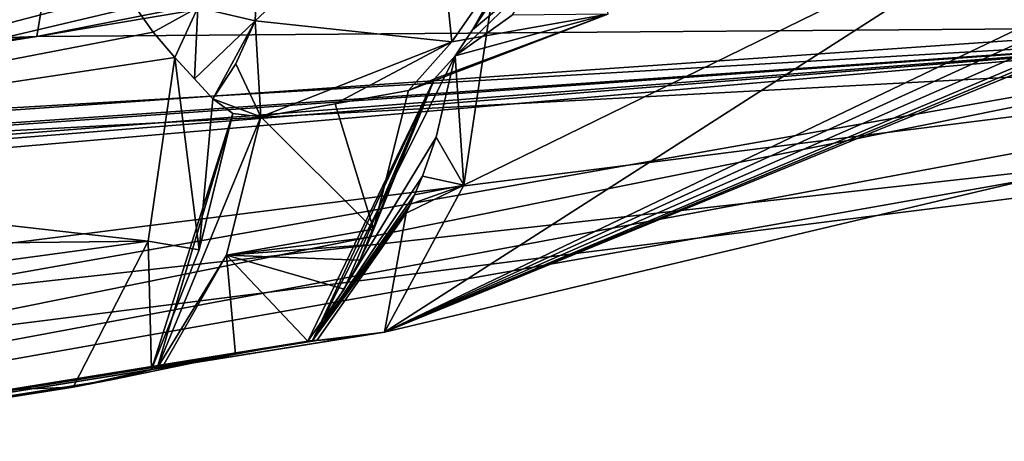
# Model space of a CAD drawing. Header units: millimetres. Extents: x -108 to 102, y -29 to 80.
# Tile 59 of 256: x -59.468 to -58.482, y 24.582 to 25.004. Entities that reach past the tile are written whole.
import ezdxf

# ---------------------------------------------------------------- set-up
doc = ezdxf.new("R2010")
doc.units = ezdxf.units.MM
doc.header["$LTSCALE"] = 65.185185
for name, color, linetype in [('1134', 7, 'CONTINUOUS'), ('115', 7, 'CONTINUOUS'), ('116', 7, 'CONTINUOUS'), ('1164', 7, 'CONTINUOUS'), ('1171', 7, 'CONTINUOUS'), ('1206', 7, 'CONTINUOUS'), ('1302', 7, 'CONTINUOUS'), ('1311', 7, 'CONTINUOUS'), ('1486', 7, 'CONTINUOUS'), ('1770', 7, 'CONTINUOUS'), ('1772', 7, 'CONTINUOUS'), ('1801', 7, 'CONTINUOUS'), ('1891', 7, 'CONTINUOUS'), ('1993', 7, 'CONTINUOUS'), ('2169', 7, 'CONTINUOUS'), ('2232', 7, 'CONTINUOUS'), ('360', 7, 'CONTINUOUS'), ('397', 7, 'CONTINUOUS'), ('398', 7, 'CONTINUOUS'), ('440', 7, 'CONTINUOUS'), ('458', 7, 'CONTINUOUS'), ('719', 7, 'CONTINUOUS'), ('722', 7, 'CONTINUOUS'), ('732', 7, 'CONTINUOUS'), ('739', 7, 'CONTINUOUS'), ('827', 7, 'CONTINUOUS'), ('940', 7, 'CONTINUOUS')]:
    doc.layers.add(name, color=color, linetype=linetype)

msp = doc.modelspace()

# ---------------------------------------------------------------- linework, layer by layer
at = {"layer": '1134', "linetype": 'CONTINUOUS'}
for points in [[(-59.01443, 24.99354, 223.71541), (-58.94246, 25.05359, 223.64459), (-58.97044, 25.07211, 223.69909), (-59.01443, 24.99354, 223.71541)], [(-58.99555, 25.02182, 223.73089), (-59.01443, 24.99354, 223.71541), (-58.97044, 25.07211, 223.69909), (-58.99555, 25.02182, 223.73089)], [(-58.94246, 25.05359, 223.64459), (-59.03185, 24.96738, 223.70126), (-58.97493, 25.00808, 223.6717), (-58.94246, 25.05359, 223.64459)], [(-59.03185, 24.96738, 223.70126), (-58.94246, 25.05359, 223.64459), (-59.01443, 24.99354, 223.71541), (-59.03185, 24.96738, 223.70126)]]:
    msp.add_3dface(points, dxfattribs=at)
at = {"layer": '115', "linetype": 'CONTINUOUS'}
for points in [[(-92.5, -10.5, 82.05), (-2.5, -10.5, 82.05), (-77.03031, 29.16748, 82.05), (-92.5, -10.5, 82.05)], [(-77.03031, 29.16748, 82.05), (-2.5, -10.5, 82.05), (-65.50013, 26, 82.05), (-77.03031, 29.16748, 82.05)], [(-65.50013, 26, 82.05), (-2.5, -10.5, 82.05), (-53.96998, 29.16731, 82.05), (-65.50013, 26, 82.05)]]:
    msp.add_3dface(points, dxfattribs=at)
at = {"layer": '116', "linetype": 'CONTINUOUS'}
for points in [[(-92.5, -10.5, 80.05), (-2.5, 79.5, 80.05), (-2.5, -10.5, 80.05), (-92.5, -10.5, 80.05)], [(-2.5, 79.5, 80.05), (-92.5, -10.5, 80.05), (-61.38548, 28.83693, 80.05), (-2.5, 79.5, 80.05)]]:
    msp.add_3dface(points, dxfattribs=at)
at = {"layer": '1164', "linetype": 'CONTINUOUS'}
for points in [[(-59.28814, 24.77322, 223.53438), (-59.2747, 24.92446, 223.45789), (-59.25456, 24.90976, 223.48038), (-59.28814, 24.77322, 223.53438)], [(-59.33586, 24.65343, 223.64519), (-59.28814, 24.77322, 223.53438), (-59.25456, 24.90976, 223.48038), (-59.33586, 24.65343, 223.64519)], [(-59.33018, 24.65498, 223.64952), (-59.33586, 24.65343, 223.64519), (-59.25456, 24.90976, 223.48038), (-59.33018, 24.65498, 223.64952)], [(-59.22655, 24.90648, 223.50927), (-59.33018, 24.65498, 223.64952), (-59.25456, 24.90976, 223.48038), (-59.22655, 24.90648, 223.50927)], [(-59.26081, 24.76791, 223.5687), (-59.33018, 24.65498, 223.64952), (-59.22655, 24.90648, 223.50927), (-59.26081, 24.76791, 223.5687)], [(-59.32503, 24.65611, 223.65404), (-59.33018, 24.65498, 223.64952), (-59.26081, 24.76791, 223.5687), (-59.32503, 24.65611, 223.65404)]]:
    msp.add_3dface(points, dxfattribs=at)
at = {"layer": '1171', "linetype": 'CONTINUOUS'}
for points in [[(-58.99555, 25.02182, 223.73089), (-59.02337, 24.8379, 223.7897), (-59.03185, 24.96738, 223.70126), (-58.99555, 25.02182, 223.73089)], [(-58.99555, 25.02182, 223.73089), (-59.03185, 24.96738, 223.70126), (-59.01443, 24.99354, 223.71541), (-58.99555, 25.02182, 223.73089)], [(-59.03185, 24.96738, 223.70126), (-59.02337, 24.8379, 223.7897), (-59.05104, 24.88586, 223.71757), (-59.03185, 24.96738, 223.70126)], [(-59.02337, 24.8379, 223.7897), (-59.06477, 24.847, 223.72874), (-59.05104, 24.88586, 223.71757), (-59.02337, 24.8379, 223.7897)], [(-59.02337, 24.8379, 223.7897), (-59.07263, 24.82819, 223.73504), (-59.06477, 24.847, 223.72874), (-59.02337, 24.8379, 223.7897)], [(-59.02337, 24.8379, 223.7897), (-59.10258, 24.691, 223.89072), (-59.08114, 24.8098, 223.74182), (-59.02337, 24.8379, 223.7897)], [(-59.02337, 24.8379, 223.7897), (-59.08114, 24.8098, 223.74182), (-59.0768, 24.81894, 223.73837), (-59.02337, 24.8379, 223.7897)], [(-59.02337, 24.8379, 223.7897), (-59.0768, 24.81894, 223.73837), (-59.07263, 24.82819, 223.73504), (-59.02337, 24.8379, 223.7897)], [(-59.10258, 24.691, 223.89072), (-59.17029, 24.68268, 223.81111), (-59.08114, 24.8098, 223.74182), (-59.10258, 24.691, 223.89072)], [(-59.17029, 24.68268, 223.81111), (-59.10258, 24.691, 223.89072), (-59.1387, 24.68535, 223.85059), (-59.17029, 24.68268, 223.81111)]]:
    msp.add_3dface(points, dxfattribs=at)
at = {"layer": '1206', "linetype": 'CONTINUOUS'}
for points in [[(-61.66654, 24.36181, 222.53799), (-61.49934, 24.30603, 222.22165), (-58.07011, 24.99732, 226.14215), (-61.66654, 24.36181, 222.53799)], [(-61.49934, 24.30603, 222.22165), (-57.74603, 24.96926, 225.98301), (-58.07011, 24.99732, 226.14215), (-61.49934, 24.30603, 222.22165)]]:
    msp.add_3dface(points, dxfattribs=at)
at = {"layer": '1302', "linetype": 'CONTINUOUS'}
for points in [[(-57.32888, 25.3483, 223.81361), (-62.3789, 24.71117, 220.20025), (-57.12664, 25.07659, 223.71231), (-57.32888, 25.3483, 223.81361)], [(-62.3789, 24.71117, 220.20025), (-62.30182, 24.42367, 220.00946), (-57.12664, 25.07659, 223.71231), (-62.3789, 24.71117, 220.20025)]]:
    msp.add_3dface(points, dxfattribs=at)
at = {"layer": '1311', "linetype": 'CONTINUOUS'}
for points in [[(-55.84086, 25.53975, 223.01422), (-56.80304, 25.03576, 223.48076), (-61.36933, 24.79142, 218.77025), (-55.84086, 25.53975, 223.01422)], [(-56.80304, 25.03576, 223.48076), (-62.17823, 24.35761, 219.63481), (-61.36933, 24.79142, 218.77025), (-56.80304, 25.03576, 223.48076)]]:
    msp.add_3dface(points, dxfattribs=at)
at = {"layer": '1486', "linetype": 'CONTINUOUS'}
for points in [[(-55.84086, 25.53975, 223.01422), (-61.36933, 24.79142, 218.77025), (-61.11736, 24.88056, 218.75453), (-55.84086, 25.53975, 223.01422)], [(-61.02612, 25.00464, 218.73265), (-55.84086, 25.53975, 223.01422), (-61.11736, 24.88056, 218.75453), (-61.02612, 25.00464, 218.73265)]]:
    msp.add_3dface(points, dxfattribs=at)
at = {"layer": '1770', "linetype": 'CONTINUOUS'}
for points in [[(-58.90236, 25.17221, 223.11674), (-58.87914, 25.00904, 223.45301), (-59.03509, 24.98133, 223.29726), (-58.90236, 25.17221, 223.11674)], [(-58.87914, 25.00904, 223.45301), (-59.07848, 24.93265, 223.65766), (-59.03509, 24.98133, 223.29726), (-58.87914, 25.00904, 223.45301)], [(-59.22655, 24.90648, 223.50927), (-59.03509, 24.98133, 223.29726), (-59.15207, 24.91949, 223.58303), (-59.22655, 24.90648, 223.50927)], [(-59.03509, 24.98133, 223.29726), (-59.07848, 24.93265, 223.65766), (-59.15207, 24.91949, 223.58303), (-59.03509, 24.98133, 223.29726)]]:
    msp.add_3dface(points, dxfattribs=at)
at = {"layer": '1772', "linetype": 'CONTINUOUS'}
for points in [[(-59.23231, 25.00238, 223.35412), (-59.05414, 25.16806, 223.13207), (-59.03509, 24.98133, 223.29726), (-59.23231, 25.00238, 223.35412)], [(-59.05414, 25.16806, 223.13207), (-58.90236, 25.17221, 223.11674), (-59.03509, 24.98133, 223.29726), (-59.05414, 25.16806, 223.13207)], [(-59.23231, 25.00238, 223.35412), (-59.22655, 24.90648, 223.50927), (-59.25163, 24.95922, 223.39436), (-59.23231, 25.00238, 223.35412)], [(-59.22655, 24.90648, 223.50927), (-59.23231, 25.00238, 223.35412), (-59.03509, 24.98133, 223.29726), (-59.22655, 24.90648, 223.50927)], [(-59.22655, 24.90648, 223.50927), (-59.2747, 24.92446, 223.45789), (-59.25163, 24.95922, 223.39436), (-59.22655, 24.90648, 223.50927)], [(-59.2747, 24.92446, 223.45789), (-59.22655, 24.90648, 223.50927), (-59.25456, 24.90976, 223.48038), (-59.2747, 24.92446, 223.45789)]]:
    msp.add_3dface(points, dxfattribs=at)
at = {"layer": '1801', "linetype": 'CONTINUOUS'}
for points in [[(-59.10258, 24.691, 223.89072), (-57.88129, 24.98, 225.52974), (-61.49934, 24.30603, 222.22165), (-59.10258, 24.691, 223.89072)], [(-57.88129, 24.98, 225.52974), (-57.74603, 24.96926, 225.98301), (-61.49934, 24.30603, 222.22165), (-57.88129, 24.98, 225.52974)], [(-59.1387, 24.68535, 223.85059), (-59.10258, 24.691, 223.89072), (-61.49934, 24.30603, 222.22165), (-59.1387, 24.68535, 223.85059)], [(-59.17029, 24.68268, 223.81111), (-59.1387, 24.68535, 223.85059), (-61.49934, 24.30603, 222.22165), (-59.17029, 24.68268, 223.81111)], [(-59.17473, 24.68245, 223.80532), (-59.17029, 24.68268, 223.81111), (-61.49934, 24.30603, 222.22165), (-59.17473, 24.68245, 223.80532)], [(-59.17928, 24.68187, 223.8001), (-59.17473, 24.68245, 223.80532), (-61.49934, 24.30603, 222.22165), (-59.17928, 24.68187, 223.8001)], [(-59.17928, 24.68187, 223.8001), (-61.49934, 24.30603, 222.22165), (-59.25171, 24.66892, 223.72665), (-59.17928, 24.68187, 223.8001)], [(-61.49934, 24.30603, 222.22165), (-59.37464, 24.64367, 223.61414), (-59.25171, 24.66892, 223.72665), (-61.49934, 24.30603, 222.22165)], [(-59.37464, 24.64367, 223.61414), (-59.32503, 24.65611, 223.65404), (-59.25171, 24.66892, 223.72665), (-59.37464, 24.64367, 223.61414)], [(-59.37464, 24.64367, 223.61414), (-59.33586, 24.65343, 223.64519), (-59.32503, 24.65611, 223.65404), (-59.37464, 24.64367, 223.61414)], [(-59.33586, 24.65343, 223.64519), (-59.33018, 24.65498, 223.64952), (-59.32503, 24.65611, 223.65404), (-59.33586, 24.65343, 223.64519)], [(-59.4145, 24.63588, 223.57813), (-59.37464, 24.64367, 223.61414), (-61.49934, 24.30603, 222.22165), (-59.4145, 24.63588, 223.57813)], [(-59.4145, 24.63588, 223.57813), (-61.49934, 24.30603, 222.22165), (-60.11077, 24.5307, 222.98161), (-59.4145, 24.63588, 223.57813)]]:
    msp.add_3dface(points, dxfattribs=at)
at = {"layer": '1891', "linetype": 'CONTINUOUS'}
for points in [[(-59.07848, 24.93265, 223.65766), (-59.11354, 24.79394, 223.71628), (-59.15207, 24.91949, 223.58303), (-59.07848, 24.93265, 223.65766)], [(-59.11354, 24.79394, 223.71628), (-59.22655, 24.90648, 223.50927), (-59.15207, 24.91949, 223.58303), (-59.11354, 24.79394, 223.71628)], [(-59.11354, 24.79394, 223.71628), (-59.26081, 24.76791, 223.5687), (-59.22655, 24.90648, 223.50927), (-59.11354, 24.79394, 223.71628)], [(-59.11354, 24.79394, 223.71628), (-59.1168, 24.78602, 223.72086), (-59.26081, 24.76791, 223.5687), (-59.11354, 24.79394, 223.71628)], [(-59.1168, 24.78602, 223.72086), (-59.12018, 24.77822, 223.72553), (-59.26081, 24.76791, 223.5687), (-59.1168, 24.78602, 223.72086)], [(-59.12018, 24.77822, 223.72553), (-59.1273, 24.76295, 223.73515), (-59.26081, 24.76791, 223.5687), (-59.12018, 24.77822, 223.72553)], [(-59.32503, 24.65611, 223.65404), (-59.26081, 24.76791, 223.5687), (-59.25171, 24.66892, 223.72665), (-59.32503, 24.65611, 223.65404)], [(-59.1429, 24.73383, 223.7555), (-59.17928, 24.68187, 223.8001), (-59.26081, 24.76791, 223.5687), (-59.1429, 24.73383, 223.7555)], [(-59.26081, 24.76791, 223.5687), (-59.17928, 24.68187, 223.8001), (-59.25171, 24.66892, 223.72665), (-59.26081, 24.76791, 223.5687)], [(-59.1273, 24.76295, 223.73515), (-59.1429, 24.73383, 223.7555), (-59.26081, 24.76791, 223.5687), (-59.1273, 24.76295, 223.73515)]]:
    msp.add_3dface(points, dxfattribs=at)
at = {"layer": '1993', "linetype": 'CONTINUOUS'}
for points in [[(-59.31269, 24.96578, 223.41307), (-59.33926, 24.78208, 223.47313), (-60.02061, 24.85884, 222.80657), (-59.31269, 24.96578, 223.41307)], [(-59.33926, 24.78208, 223.47313), (-60.78944, 24.76543, 222.27684), (-60.02061, 24.85884, 222.80657), (-59.33926, 24.78208, 223.47313)], [(-59.33926, 24.78208, 223.47313), (-59.4145, 24.63588, 223.57813), (-60.80958, 24.58261, 222.34186), (-59.33926, 24.78208, 223.47313)], [(-60.78944, 24.76543, 222.27684), (-59.33926, 24.78208, 223.47313), (-60.80958, 24.58261, 222.34186), (-60.78944, 24.76543, 222.27684)], [(-60.80958, 24.58261, 222.34186), (-59.4145, 24.63588, 223.57813), (-60.11077, 24.5307, 222.98161), (-60.80958, 24.58261, 222.34186)]]:
    msp.add_3dface(points, dxfattribs=at)
at = {"layer": '2169', "linetype": 'CONTINUOUS'}
for points in [[(-58.49632, 25.16796, 225.03672), (-58.07011, 24.99732, 226.14215), (-58.09172, 25.28212, 225.68419), (-58.49632, 25.16796, 225.03672)], [(-58.56927, 25.17001, 224.90934), (-58.64141, 25.15252, 224.81016), (-58.07011, 24.99732, 226.14215), (-58.56927, 25.17001, 224.90934)], [(-58.56927, 25.17001, 224.90934), (-58.07011, 24.99732, 226.14215), (-58.53371, 25.16316, 224.97758), (-58.56927, 25.17001, 224.90934)], [(-58.07011, 24.99732, 226.14215), (-58.49632, 25.16796, 225.03672), (-58.53371, 25.16316, 224.97758), (-58.07011, 24.99732, 226.14215)], [(-58.64141, 25.15252, 224.81016), (-58.71502, 25.13522, 224.71203), (-58.07011, 24.99732, 226.14215), (-58.64141, 25.15252, 224.81016)], [(-58.07011, 24.99732, 226.14215), (-58.71502, 25.13522, 224.71203), (-58.78935, 25.09784, 224.63807), (-58.07011, 24.99732, 226.14215)], [(-58.82651, 25.10998, 224.56887), (-59.45074, 24.98661, 223.86922), (-58.78935, 25.09784, 224.63807), (-58.82651, 25.10998, 224.56887)], [(-59.45074, 24.98661, 223.86922), (-58.07011, 24.99732, 226.14215), (-58.78935, 25.09784, 224.63807), (-59.45074, 24.98661, 223.86922)], [(-61.26544, 24.72131, 222.50365), (-61.66654, 24.36181, 222.53799), (-58.07011, 24.99732, 226.14215), (-61.26544, 24.72131, 222.50365)], [(-60.61515, 24.79355, 222.91334), (-61.26544, 24.72131, 222.50365), (-58.07011, 24.99732, 226.14215), (-60.61515, 24.79355, 222.91334)], [(-60.61515, 24.79355, 222.91334), (-58.07011, 24.99732, 226.14215), (-60.55675, 24.80567, 222.9502), (-60.61515, 24.79355, 222.91334)], [(-58.07011, 24.99732, 226.14215), (-60.49135, 24.83037, 222.98313), (-60.55675, 24.80567, 222.9502), (-58.07011, 24.99732, 226.14215)], [(-60.49135, 24.83037, 222.98313), (-58.07011, 24.99732, 226.14215), (-60.21555, 24.84582, 223.2088), (-60.49135, 24.83037, 222.98313)], [(-58.07011, 24.99732, 226.14215), (-60.15017, 24.87608, 223.24237), (-60.21555, 24.84582, 223.2088), (-58.07011, 24.99732, 226.14215)], [(-59.45074, 24.98661, 223.86922), (-60.15017, 24.87608, 223.24237), (-58.07011, 24.99732, 226.14215), (-59.45074, 24.98661, 223.86922)]]:
    msp.add_3dface(points, dxfattribs=at)
at = {"layer": '2232', "linetype": 'CONTINUOUS'}
for points in [[(-59.35214, 25.0164, 223.36564), (-59.28968, 25.0157, 223.37917), (-59.33419, 24.99118, 223.38755), (-59.35214, 25.0164, 223.36564)], [(-59.28968, 25.0157, 223.37917), (-59.31269, 24.96578, 223.41307), (-59.33419, 24.99118, 223.38755), (-59.28968, 25.0157, 223.37917)], [(-59.29295, 24.94444, 223.43628), (-59.31269, 24.96578, 223.41307), (-59.28968, 25.0157, 223.37917), (-59.29295, 24.94444, 223.43628)], [(-59.23231, 25.00238, 223.35412), (-59.29295, 24.94444, 223.43628), (-59.28968, 25.0157, 223.37917), (-59.23231, 25.00238, 223.35412)], [(-59.23231, 25.00238, 223.35412), (-59.2747, 24.92446, 223.45789), (-59.29295, 24.94444, 223.43628), (-59.23231, 25.00238, 223.35412)], [(-59.2747, 24.92446, 223.45789), (-59.23231, 25.00238, 223.35412), (-59.25163, 24.95922, 223.39436), (-59.2747, 24.92446, 223.45789)]]:
    msp.add_3dface(points, dxfattribs=at)
at = {"layer": '360', "linetype": 'CONTINUOUS'}
msp.add_3dface([(-59.23231, 25.00238, 223.35412), (-59.23106, 25.02605, 223.34687), (-59.05414, 25.16806, 223.13207), (-59.23231, 25.00238, 223.35412)], dxfattribs=at)
at = {"layer": '397', "linetype": 'CONTINUOUS'}
msp.add_3dface([(-62.3789, 24.71117, 220.20025), (-57.32888, 25.3483, 223.81361), (-62.37885, 25.03355, 220.14343), (-62.3789, 24.71117, 220.20025)], dxfattribs=at)
at = {"layer": '398', "linetype": 'CONTINUOUS'}
for points in [[(-59.31269, 24.96578, 223.41307), (-59.28814, 24.77322, 223.53438), (-59.33926, 24.78208, 223.47313), (-59.31269, 24.96578, 223.41307)], [(-59.2747, 24.92446, 223.45789), (-59.28814, 24.77322, 223.53438), (-59.31269, 24.96578, 223.41307), (-59.2747, 24.92446, 223.45789)], [(-59.29295, 24.94444, 223.43628), (-59.2747, 24.92446, 223.45789), (-59.31269, 24.96578, 223.41307), (-59.29295, 24.94444, 223.43628)], [(-59.33586, 24.65343, 223.64519), (-59.4145, 24.63588, 223.57813), (-59.33926, 24.78208, 223.47313), (-59.33586, 24.65343, 223.64519)], [(-59.28814, 24.77322, 223.53438), (-59.33586, 24.65343, 223.64519), (-59.33926, 24.78208, 223.47313), (-59.28814, 24.77322, 223.53438)], [(-59.37464, 24.64367, 223.61414), (-59.4145, 24.63588, 223.57813), (-59.33586, 24.65343, 223.64519), (-59.37464, 24.64367, 223.61414)]]:
    msp.add_3dface(points, dxfattribs=at)
at = {"layer": '440', "linetype": 'CONTINUOUS'}
for points in [[(-57.85385, 25.26037, 225.2335), (-59.10258, 24.691, 223.89072), (-57.86774, 25.28171, 225.20481), (-57.85385, 25.26037, 225.2335)], [(-57.86774, 25.28171, 225.20481), (-59.10258, 24.691, 223.89072), (-58.39214, 25.1466, 224.43853), (-57.86774, 25.28171, 225.20481)], [(-57.84216, 25.24079, 225.2606), (-59.10258, 24.691, 223.89072), (-57.85385, 25.26037, 225.2335), (-57.84216, 25.24079, 225.2606)], [(-57.88129, 24.98, 225.52974), (-59.10258, 24.691, 223.89072), (-57.75889, 25.24133, 225.41334), (-57.88129, 24.98, 225.52974)], [(-57.75889, 25.24133, 225.41334), (-59.10258, 24.691, 223.89072), (-57.81142, 25.22543, 225.32314), (-57.75889, 25.24133, 225.41334)], [(-57.82835, 25.22658, 225.29156), (-59.10258, 24.691, 223.89072), (-57.84216, 25.24079, 225.2606), (-57.82835, 25.22658, 225.29156)], [(-57.81142, 25.22543, 225.32314), (-59.10258, 24.691, 223.89072), (-57.82835, 25.22658, 225.29156), (-57.81142, 25.22543, 225.32314)], [(-59.10258, 24.691, 223.89072), (-59.02337, 24.8379, 223.7897), (-58.39214, 25.1466, 224.43853), (-59.10258, 24.691, 223.89072)], [(-59.02337, 24.8379, 223.7897), (-58.99555, 25.02182, 223.73089), (-58.39214, 25.1466, 224.43853), (-59.02337, 24.8379, 223.7897)]]:
    msp.add_3dface(points, dxfattribs=at)
at = {"layer": '458', "linetype": 'CONTINUOUS'}
for points in [[(-59.07848, 24.93265, 223.65766), (-58.87914, 25.00904, 223.45301), (-59.05269, 24.94447, 223.68282), (-59.07848, 24.93265, 223.65766)], [(-58.87914, 25.00904, 223.45301), (-59.03185, 24.96738, 223.70126), (-59.05269, 24.94447, 223.68282), (-58.87914, 25.00904, 223.45301)], [(-58.97493, 25.00808, 223.6717), (-59.03185, 24.96738, 223.70126), (-58.87914, 25.00904, 223.45301), (-58.97493, 25.00808, 223.6717)]]:
    msp.add_3dface(points, dxfattribs=at)
at = {"layer": '719', "linetype": 'CONTINUOUS'}
msp.add_3dface([(-59.23106, 25.02605, 223.34687), (-59.23231, 25.00238, 223.35412), (-59.28968, 25.0157, 223.37917), (-59.23106, 25.02605, 223.34687)], dxfattribs=at)
at = {"layer": '722', "linetype": 'CONTINUOUS'}
for points in [[(-62.30182, 24.42367, 220.00946), (-56.80304, 25.03576, 223.48076), (-57.12664, 25.07659, 223.71231), (-62.30182, 24.42367, 220.00946)], [(-62.17823, 24.35761, 219.63481), (-56.80304, 25.03576, 223.48076), (-62.30182, 24.42367, 220.00946), (-62.17823, 24.35761, 219.63481)]]:
    msp.add_3dface(points, dxfattribs=at)
at = {"layer": '732', "linetype": 'CONTINUOUS'}
for points in [[(-59.45074, 24.98661, 223.86922), (-58.82651, 25.10998, 224.56887), (-59.43737, 25.06757, 223.84161), (-59.45074, 24.98661, 223.86922)], [(-60.10303, 24.96181, 223.24181), (-59.45074, 24.98661, 223.86922), (-59.43737, 25.06757, 223.84161), (-60.10303, 24.96181, 223.24181)], [(-60.15017, 24.87608, 223.24237), (-59.45074, 24.98661, 223.86922), (-60.11818, 24.91362, 223.24538), (-60.15017, 24.87608, 223.24237)], [(-60.11818, 24.91362, 223.24538), (-59.45074, 24.98661, 223.86922), (-60.10303, 24.96181, 223.24181), (-60.11818, 24.91362, 223.24538)]]:
    msp.add_3dface(points, dxfattribs=at)
at = {"layer": '739', "linetype": 'CONTINUOUS'}
for points in [[(-59.39065, 25.57771, 223.22953), (-60.02061, 24.85884, 222.80657), (-60.02062, 25.48371, 222.69639), (-59.39065, 25.57771, 223.22953)], [(-59.39065, 25.57771, 223.22953), (-59.38039, 25.31167, 223.28629), (-60.02061, 24.85884, 222.80657), (-59.39065, 25.57771, 223.22953)], [(-59.38039, 25.31167, 223.28629), (-59.37014, 25.04521, 223.34315), (-60.02061, 24.85884, 222.80657), (-59.38039, 25.31167, 223.28629)], [(-59.37014, 25.04521, 223.34315), (-59.36115, 25.03098, 223.35434), (-60.02061, 24.85884, 222.80657), (-59.37014, 25.04521, 223.34315)], [(-59.36115, 25.03098, 223.35434), (-59.35214, 25.0164, 223.36564), (-60.02061, 24.85884, 222.80657), (-59.36115, 25.03098, 223.35434)], [(-60.02061, 24.85884, 222.80657), (-59.35214, 25.0164, 223.36564), (-59.33419, 24.99118, 223.38755), (-60.02061, 24.85884, 222.80657)], [(-59.31269, 24.96578, 223.41307), (-60.02061, 24.85884, 222.80657), (-59.33419, 24.99118, 223.38755), (-59.31269, 24.96578, 223.41307)]]:
    msp.add_3dface(points, dxfattribs=at)
at = {"layer": '827', "linetype": 'CONTINUOUS'}
for points in [[(-60.10249, 24.97304, 223.24027), (-59.43737, 25.06757, 223.84161), (-60.11285, 25.55984, 223.12818), (-60.10249, 24.97304, 223.24027)], [(-60.10303, 24.96181, 223.24181), (-59.43737, 25.06757, 223.84161), (-60.10249, 24.97304, 223.24027), (-60.10303, 24.96181, 223.24181)]]:
    msp.add_3dface(points, dxfattribs=at)
at = {"layer": '940', "linetype": 'CONTINUOUS'}
for points in [[(-59.05269, 24.94447, 223.68282), (-59.03185, 24.96738, 223.70126), (-59.17473, 24.68245, 223.80532), (-59.05269, 24.94447, 223.68282)], [(-59.17473, 24.68245, 223.80532), (-59.03185, 24.96738, 223.70126), (-59.05104, 24.88586, 223.71757), (-59.17473, 24.68245, 223.80532)], [(-59.17928, 24.68187, 223.8001), (-59.05269, 24.94447, 223.68282), (-59.17473, 24.68245, 223.80532), (-59.17928, 24.68187, 223.8001)], [(-59.05269, 24.94447, 223.68282), (-59.17928, 24.68187, 223.8001), (-59.1429, 24.73383, 223.7555), (-59.05269, 24.94447, 223.68282)], [(-59.1273, 24.76295, 223.73515), (-59.05269, 24.94447, 223.68282), (-59.1429, 24.73383, 223.7555), (-59.1273, 24.76295, 223.73515)], [(-59.12018, 24.77822, 223.72553), (-59.05269, 24.94447, 223.68282), (-59.1273, 24.76295, 223.73515), (-59.12018, 24.77822, 223.72553)], [(-59.1168, 24.78602, 223.72086), (-59.05269, 24.94447, 223.68282), (-59.12018, 24.77822, 223.72553), (-59.1168, 24.78602, 223.72086)], [(-59.11354, 24.79394, 223.71628), (-59.05269, 24.94447, 223.68282), (-59.1168, 24.78602, 223.72086), (-59.11354, 24.79394, 223.71628)], [(-59.07848, 24.93265, 223.65766), (-59.05269, 24.94447, 223.68282), (-59.11354, 24.79394, 223.71628), (-59.07848, 24.93265, 223.65766)], [(-59.06477, 24.847, 223.72874), (-59.17473, 24.68245, 223.80532), (-59.05104, 24.88586, 223.71757), (-59.06477, 24.847, 223.72874)], [(-59.07263, 24.82819, 223.73504), (-59.17473, 24.68245, 223.80532), (-59.06477, 24.847, 223.72874), (-59.07263, 24.82819, 223.73504)], [(-59.0768, 24.81894, 223.73837), (-59.17473, 24.68245, 223.80532), (-59.07263, 24.82819, 223.73504), (-59.0768, 24.81894, 223.73837)], [(-59.08114, 24.8098, 223.74182), (-59.17473, 24.68245, 223.80532), (-59.0768, 24.81894, 223.73837), (-59.08114, 24.8098, 223.74182)], [(-59.17029, 24.68268, 223.81111), (-59.17473, 24.68245, 223.80532), (-59.08114, 24.8098, 223.74182), (-59.17029, 24.68268, 223.81111)]]:
    msp.add_3dface(points, dxfattribs=at)

doc.saveas('drawing.dxf')
